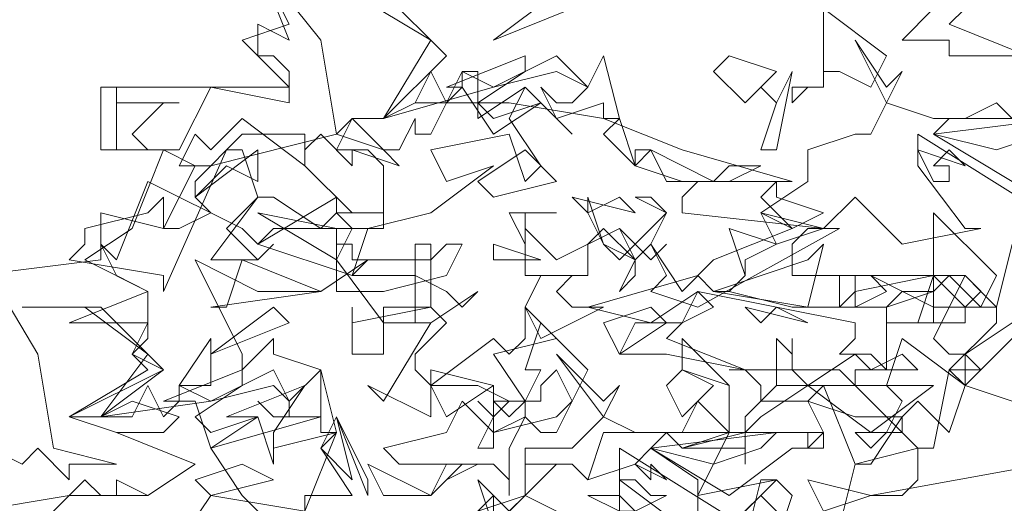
# Model space of a CAD drawing. Header units: millimetres. Extents: x 4234 to 4704, y 1542 to 2004.
# Tile 76 of 256: x 4292 to 4298, y 1738 to 1741. Entities that reach past the tile are written whole.
import ezdxf

# ---------------------------------------------------------------- set-up
doc = ezdxf.new("R2010")
doc.units = ezdxf.units.MM
doc.layers.add('BOD', color=40, linetype='Continuous')
doc.layers.add('DIMENSIONS', color=7, linetype='Continuous')
pattern_1 = [(90, (3399.144, -158.445), (-8.980256, 8.980256), [2.38125, -15.57926]), (45, (3399.144, -158.445), (-8.980256, 8.980256), [2.38125, -10.31875]), (135, (3399.144, -158.445), (-8.980256, -8.980256), [2.38125, -10.31875])]

# ---------------------------------------------------------------- blocks, each defined once
blk = doc.blocks.new('A$Cf9015526')
at = {"color": 116, "lineweight": 0, "true_color": 0x136734}
for points in [[(0.4886, 2.576), (0.6218, 2.5982), (0.7328, 2.5982), (0.7995, 2.6427), (0.6884, 2.6871), (0.6218, 2.7093), (0.7328, 2.7759), (0.7106, 2.7981), (0.7328, 2.8203), (0.7328, 2.8425), (0.6218, 2.8425), (0.7328, 2.8869), (0.644, 2.9314), (0.7106, 2.9758), (0.755, 3.0868), (0.6662, 3.0868), (0.6662, 3.1756), (0.9327, 3.1756), (0.8661, 3.2423), (0.9327, 3.2645), (0.8883, 3.3533)], [(1.9986, 2.6427), (1.7544, 2.5982), (1.7988, 2.5982), (1.821, 2.6205), (1.821, 2.6649), (1.7322, 2.6427), (1.6877, 2.7537), (1.6211, 2.7537), (1.6211, 2.8203), (1.6433, 2.7981), (1.6433, 2.8203), (1.6433, 2.7981), (1.6433, 2.7759), (1.6655, 2.7537), (1.7322, 2.7981), (1.7544, 2.7759), (1.7988, 2.7981), (1.821, 2.7759), (1.7322, 2.7759), (1.7322, 2.7537), (1.821, 2.6649), (1.8432, 2.6649), (1.8654, 2.7759), (1.932, 2.8425), (1.932, 2.8647), (1.9098, 2.8647), (1.8432, 2.8647), (1.8432, 2.8869), (1.7988, 2.8869), (1.7766, 2.8647), (1.7544, 2.8647), (1.71, 2.8647), (1.71, 2.9091), (1.7322, 2.9091), (1.7322, 2.8647), (1.7766, 2.8869), (1.7544, 2.9091), (1.8432, 2.8647), (1.8876, 2.8647), (1.9098, 2.8869), (1.8876, 2.9091), (1.932, 2.8647), (1.9542, 2.9536)], [(1.9986, 2.998), (1.821, 3.109), (1.821, 3.0646), (1.8876, 2.9758), (1.9098, 2.9758), (1.7988, 2.9536), (1.7322, 3.0202), (1.6877, 2.9758), (1.71, 2.9758), (1.5101, 2.8647), (1.4435, 2.8869), (1.4657, 2.9091), (1.4435, 2.9536), (1.4213, 2.9314), (1.3768, 2.9536), (1.3546, 2.998), (1.3546, 3.0202), (1.3768, 2.9536), (1.3991, 2.9314), (1.4657, 2.998), (1.4435, 3.0202), (1.4213, 3.0202), (1.4657, 2.998), (1.4435, 2.9536), (1.4879, 2.8869), (1.5323, 2.9314), (1.6433, 2.9758), (1.5989, 2.998), (1.6655, 3.0424), (1.6655, 3.0868), (1.7322, 3.109), (1.7544, 3.109), (1.7766, 3.1534), (1.7322, 3.2423), (1.7766, 3.1756), (1.7988, 3.1978), (1.7766, 3.1534), (1.8432, 3.1312), (1.8876, 3.1312), (1.932, 3.1534), (1.9542, 3.1312), (1.8654, 3.1312), (1.8432, 3.109), (1.9542, 3.0424)], [(0.4886, 2.9091), (0.6662, 2.9314), (0.6662, 2.998), (0.755, 2.9758), (0.7995, 3.0646), (0.8217, 3.0646), (0.9993, 3.109), (1.0215, 3.1312), (1.0659, 3.1312), (1.1104, 3.1534), (1.2436, 3.1534), (1.3768, 3.1312), (1.4879, 3.0868), (1.6433, 3.0424), (1.5101, 3.0424), (1.4879, 3.0202), (1.4879, 2.998), (1.6877, 2.9758), (1.6655, 2.9758), (1.6433, 2.9536), (1.6433, 2.9091), (1.8876, 2.9091), (1.8432, 2.8203), (1.8654, 2.7981), (1.8876, 2.7981), (1.8876, 2.7537), (1.9542, 2.7315)], [(0.9549, 2.576), (0.9993, 2.6871), (0.9771, 2.6649), (1.0215, 2.5982), (0.9549, 2.5982), (0.9549, 2.576), (0.8217, 2.5982), (0.7773, 2.5316)], [(0.5996, 2.576), (0.644, 2.6205), (0.6662, 2.5982), (0.6884, 2.5982), (0.6884, 2.6205), (0.7328, 2.5982), (0.7995, 2.6427), (0.6884, 2.6871), (0.755, 2.6871), (0.7773, 2.7093), (0.7106, 2.7315), (0.6662, 2.7093), (0.6218, 2.7093), (0.755, 2.7759), (0.7106, 2.7981), (0.7328, 2.8425), (0.7328, 2.8869), (0.6884, 2.9091), (0.6662, 2.9536), (0.6884, 2.9314), (0.7328, 3.0424), (0.8661, 2.9758), (0.8883, 2.9536), (0.9993, 3.0202), (0.9993, 2.998), (1.0659, 2.998), (1.0659, 2.9758), (0.9105, 2.9758), (0.8883, 2.9536), (1.0215, 2.9091), (1.0437, 2.9314), (0.9771, 2.8869), (0.8883, 2.8869), (0.7995, 2.9314), (0.8661, 2.7981), (0.8661, 2.7759), (0.9105, 2.8203), (0.9105, 2.7981), (0.9771, 2.7759), (0.9771, 2.7093), (0.8217, 2.6649), (0.8661, 2.5982), (0.8883, 2.576)], [(0.5108, 2.9091), (0.5774, 2.7981), (0.5996, 2.6649), (0.6884, 2.6427), (0.6218, 2.6427), (0.6218, 2.6205), (0.5774, 2.6649), (0.5552, 2.6427), (0.4664, 2.6871)], [(1.5101, 2.5538), (1.5101, 2.6205), (1.4435, 2.6649), (1.4213, 2.6427), (1.3546, 2.6205), (1.3324, 2.6427), (1.3102, 2.6427), (1.2658, 2.5982), (1.3102, 2.576), (1.2658, 2.5982), (1.2658, 2.6427), (1.3324, 2.6427), (1.3546, 2.6205), (1.3768, 2.6871), (1.4657, 2.6871), (1.4879, 2.6649), (1.5545, 2.6871), (1.5545, 2.7093), (1.5545, 2.7537), (1.4879, 2.7759), (1.4879, 2.8203), (1.5545, 2.7537), (1.5545, 2.6871), (1.5767, 2.6871), (1.6655, 2.6871), (1.6877, 2.6871), (1.6877, 2.6649), (1.6655, 2.6649), (1.6655, 2.6871), (1.5545, 2.6871), (1.5101, 2.5982), (1.6211, 2.6205), (1.5989, 2.6205), (1.5767, 2.5316)], [(1.5767, 2.5538), (1.3991, 2.6649), (1.3991, 2.6205), (1.4879, 2.5538)], [(1.1992, 2.576), (1.2658, 2.5982), (1.2658, 2.6649), (1.3102, 2.6649), (1.3324, 2.6649), (1.3768, 2.7093), (1.3102, 2.7981), (1.3768, 2.7315), (1.3991, 2.7537), (1.3768, 2.7093), (1.4213, 2.6871), (1.4879, 2.6871), (1.5101, 2.7315), (1.5545, 2.6871), (1.4657, 2.6871), (1.4435, 2.6649), (1.5545, 2.5982), (1.6433, 2.6649), (1.6655, 2.6649), (1.6877, 2.6871), (1.6655, 2.7315), (1.5989, 2.7315), (1.5989, 2.7537), (1.5767, 2.7759), (1.5545, 2.7759), (1.71, 2.7759), (1.7322, 2.7537), (1.6877, 2.7537), (1.6655, 2.7315), (1.7322, 2.7093), (1.7544, 2.7093), (1.7988, 2.7093), (1.7544, 2.6427), (1.7322, 2.6427), (1.71, 2.5538)]]:
    blk.add_lwpolyline(points, dxfattribs=at)
for points in [[(0.9993, 3.109), (1.0659, 3.0868), (1.0882, 3.0646), (1.0215, 3.0868), (1.0215, 3.0646), (0.9771, 3.109), (0.9549, 3.0868), (0.9549, 3.0646), (0.8661, 3.1312), (0.8217, 3.0868), (0.7995, 3.109), (0.7773, 3.0646), (0.7995, 3.0646), (0.755, 3.0868), (0.6884, 3.0868), (0.6884, 3.1756), (0.6884, 3.1534), (0.7773, 3.1534), (0.755, 3.1534), (0.7106, 3.109), (0.7328, 3.0868), (0.7773, 3.0868), (0.8217, 3.1756), (0.9327, 3.1534), (0.9327, 3.1978), (0.9105, 3.22), (0.8883, 3.22), (0.8883, 3.2645), (0.9327, 3.2423), (0.8883, 3.3533), (0.9771, 3.2423)], [(1.8876, 3.2867), (1.8654, 3.2645), (1.9764, 3.22), (1.8654, 3.22), (1.8654, 3.2423), (1.7988, 3.2423), (1.8432, 3.2867), (1.9098, 3.2867), (1.932, 3.3311), (1.9542, 3.3089)], [(1.1548, 3.22), (1.0659, 3.1312), (1.1326, 3.2423), (1.0215, 3.3089), (0.9549, 3.3089), (1.0659, 3.3089)], [(1.2214, 3.2423), (1.3102, 3.3089), (1.3324, 3.2867)], [(1.7544, 3.1756), (1.71, 3.1978), (1.6877, 3.1978), (1.6877, 3.1756), (1.6655, 3.1756), (1.6433, 3.1534), (1.6433, 3.1756), (1.6877, 3.1756), (1.6877, 3.22), (1.6877, 3.2867), (1.7766, 3.22)], [(1.3768, 3.1312), (1.3768, 3.1534), (1.3102, 3.1312), (1.288, 3.1756), (1.3102, 3.1534), (1.3324, 3.1534), (1.3546, 3.1756), (1.3102, 3.1978), (1.2214, 3.1756), (1.0659, 3.1312), (1.1104, 3.1534), (1.1326, 3.1978), (1.1548, 3.1534), (1.177, 3.1756), (1.177, 3.1978), (1.2214, 3.1756), (1.3102, 3.22), (1.3546, 3.1756), (1.3768, 3.22), (1.3991, 3.1312)], [(1.1992, 3.1534), (1.2214, 3.1312), (1.288, 3.1534), (1.2214, 3.109), (1.177, 3.1756), (1.1548, 3.1756), (1.2658, 3.22), (1.2658, 3.1978)], [(1.5767, 3.1534), (1.5323, 3.1978), (1.5545, 3.22), (1.6211, 3.1978)], [(1.1992, 3.1534), (1.1992, 3.1312), (1.2658, 3.1756), (1.3324, 3.109), (1.2658, 3.1756), (1.2436, 3.1312), (1.288, 3.0646), (1.2658, 3.0424), (1.2436, 3.109), (1.1326, 3.0868), (1.1548, 3.0424), (1.2214, 3.0646), (1.1326, 2.998), (1.0437, 2.9758), (1.0215, 2.9091), (1.1104, 2.9091), (1.1548, 2.8869), (1.177, 2.8647), (1.1992, 2.8869), (1.1326, 2.8425), (1.0659, 2.8425), (0.9993, 2.9314), (1.0215, 2.9758), (0.9993, 2.998), (0.9771, 2.9758), (0.9105, 3.0202), (0.8883, 3.0202), (0.8439, 2.9758), (0.8883, 2.9314), (0.9105, 2.9536), (0.8883, 2.9314), (0.8661, 2.9314), (0.8217, 2.9314), (0.8883, 3.0202), (0.8661, 3.0868), (0.8439, 3.0868), (0.755, 2.8869), (0.755, 2.9091), (0.6218, 2.9314), (0.644, 2.9536), (0.644, 2.9758), (0.7328, 2.998), (0.755, 3.0202), (0.755, 2.9758), (0.7773, 2.9758), (0.8217, 2.998), (0.7995, 3.0202), (0.7995, 3.0424), (0.8661, 3.109), (0.9549, 3.109), (0.9549, 3.0646), (1.0215, 2.998), (1.0437, 2.998), (1.0659, 2.998), (1.0659, 3.0646), (1.0437, 3.0868), (0.9993, 3.0868), (1.0215, 3.1312), (1.0659, 3.0868), (1.0882, 3.0868), (1.1104, 3.1312), (1.1104, 3.109), (1.1326, 3.109), (1.177, 3.1978), (1.1992, 3.1978)], [(1.5989, 3.0868), (1.6211, 3.1534), (1.5989, 3.1756), (1.6211, 3.1534), (1.6433, 3.1978), (1.6211, 3.0868)], [(1.3768, 3.109), (1.3991, 3.1312), (1.4213, 3.0646)], [(1.932, 3.0868), (1.8432, 3.109), (2.0209, 3.1312), (1.9986, 3.109)], [(0.8439, 3.0646), (0.7995, 3.0202), (0.8883, 3.0868), (0.8883, 3.0424)], [(1.2214, 3.0202), (1.1992, 3.0424), (1.2658, 3.0868), (1.3102, 3.0424)], [(1.4213, 3.0646), (1.4879, 3.0424), (1.4213, 3.0646), (1.4213, 3.0868), (1.4435, 3.0868)], [(1.5545, 3.0646), (1.5989, 3.0646), (1.5545, 3.0424), (1.4657, 3.0424), (1.4435, 3.0868), (1.5323, 3.0424)], [(1.8876, 3.0646), (1.8654, 3.0868), (1.8432, 3.0646), (1.8654, 3.0646), (1.8654, 3.0424), (1.8432, 3.0424), (1.821, 3.0868)], [(1.6877, 2.998), (1.6433, 2.9758), (1.5989, 3.0202), (1.6211, 3.0424), (1.6211, 3.0202)], [(1.3991, 3.0202), (1.3546, 2.998), (1.3324, 3.0202), (1.4213, 2.998)], [(0.9993, 2.9314), (0.8883, 2.998), (0.9993, 2.9758)], [(1.2658, 2.998), (1.2658, 2.9536), (1.2436, 2.998), (1.3102, 2.998)], [(1.6211, 2.9536), (1.5989, 2.998), (1.6877, 2.9758)], [(1.9098, 2.8647), (1.8654, 2.9091), (1.8432, 2.8869), (1.8432, 2.8425), (1.821, 2.8425), (1.7988, 2.8425), (1.7766, 2.8425), (1.8432, 2.8425), (1.8432, 2.9091), (1.8432, 2.998), (1.932, 2.9091)], [(1.3991, 2.9758), (1.4213, 2.9314), (1.4213, 2.9091), (1.3991, 2.8869), (1.4213, 2.9314), (1.3768, 2.9758), (1.3546, 2.9536), (1.3546, 2.9091), (1.2658, 2.9091), (1.2658, 2.9758), (1.3102, 2.9314)], [(1.5767, 2.9314), (1.5767, 2.9091), (1.5545, 2.8869), (1.6433, 2.8647), (1.71, 2.8647), (1.7322, 2.8869), (1.8432, 2.9091), (1.8432, 2.8869), (1.7766, 2.8647), (1.7766, 2.7759), (1.7544, 2.7981), (1.71, 2.7981), (1.7322, 2.8203), (1.7322, 2.8425), (1.5101, 2.8869), (1.4435, 2.8425), (1.3546, 2.8647), (1.5101, 2.9091), (1.5323, 2.8869), (1.5545, 2.8869), (1.5767, 2.9091), (1.5545, 2.9758), (1.6211, 2.9536)], [(1.4657, 2.9536), (1.4435, 2.9314), (1.3991, 2.9758), (1.4435, 2.9314)], [(1.1326, 2.9314), (1.1548, 2.9536), (1.177, 2.9536), (1.1548, 2.9091), (1.0659, 2.8869), (0.9993, 2.8869), (0.9993, 2.9536), (1.0215, 2.9536), (1.0215, 2.9314)], [(1.1548, 2.8425), (1.1104, 2.7981), (1.1104, 2.7759), (1.1326, 2.7537), (1.2214, 2.8203), (1.2436, 2.7981), (1.2658, 2.8203), (1.2658, 2.8647), (1.3102, 2.8203), (1.2214, 2.7981), (1.2658, 2.7315), (1.2658, 2.7093), (1.2214, 2.6871), (1.2214, 2.7093), (1.2436, 2.7315), (1.1992, 2.7537), (1.1326, 2.7537), (1.1326, 2.7093), (1.0437, 2.7537), (1.0659, 2.7315), (1.1326, 2.8425), (1.1104, 2.8425), (1.1104, 2.9536), (1.1326, 2.9536), (1.1326, 2.8647)], [(1.2214, 2.9314), (1.2214, 2.9536), (1.288, 2.9314)], [(1.5323, 2.8869), (1.6655, 2.9314), (1.6877, 2.9536), (1.6655, 2.8647)], [(0.8217, 2.8647), (0.8439, 2.8647), (0.8661, 2.9314), (0.9771, 2.8869)], [(1.3546, 2.9091), (1.3324, 2.9091), (1.3102, 2.8869), (1.3324, 2.8647), (1.3768, 2.8647), (1.288, 2.8203), (1.2658, 2.8647), (1.288, 2.9091)], [(1.8876, 2.8425), (1.821, 2.8425), (1.8432, 2.9091), (1.8876, 2.8647)], [(1.4879, 2.8425), (1.4657, 2.8203), (1.5767, 2.7759), (1.4657, 2.7981), (1.3991, 2.7981), (1.4213, 2.8425), (1.4879, 2.8425), (1.5101, 2.8869), (1.5323, 2.8647)], [(0.755, 2.7759), (0.6662, 2.7093), (0.7328, 2.7981), (0.644, 2.8647), (0.5552, 2.8647), (0.6662, 2.8647)], [(0.8217, 2.7981), (0.9105, 2.8647), (0.9327, 2.8425)], [(1.1326, 2.8647), (1.0659, 2.8647), (1.0659, 2.7981), (1.0215, 2.7981), (1.0215, 2.8647), (1.0215, 2.8425)], [(1.3991, 2.7981), (1.3768, 2.8425), (1.4435, 2.8647), (1.4657, 2.8425)], [(1.6211, 2.8647), (1.6655, 2.8425), (1.5767, 2.8647), (1.5989, 2.8425)], [(1.3324, 2.7315), (1.3102, 2.7759), (1.288, 2.7537), (1.288, 2.7315), (1.2658, 2.7315), (1.2436, 2.7093), (1.2214, 2.7315), (1.2658, 2.7315), (1.288, 2.7759), (1.2658, 2.7759), (1.288, 2.8425), (1.3546, 2.7759)], [(2.0209, 2.8203), (1.9542, 2.8203), (1.9098, 2.7759), (1.8876, 2.7981), (1.9542, 2.8425), (1.9764, 2.8425)], [(0.7773, 2.7537), (0.8217, 2.8203), (0.8217, 2.7537)], [(1.8654, 2.6871), (1.821, 2.7315), (1.7988, 2.7093), (1.7988, 2.6871), (1.7766, 2.6871), (1.7544, 2.6649), (1.7322, 2.6871), (1.7766, 2.6871), (1.7988, 2.7315), (1.7766, 2.7537), (1.7988, 2.8203), (1.8876, 2.7537)], [(0.9771, 2.6871), (0.9771, 2.7093), (0.9105, 2.7093), (0.8883, 2.7315), (0.9105, 2.7093), (0.9327, 2.7093), (0.9327, 2.7315), (0.9105, 2.7537), (0.8217, 2.7315), (0.6662, 2.7093), (0.7106, 2.7093), (0.7328, 2.7537), (0.755, 2.7093), (0.7773, 2.7315), (0.7773, 2.7537), (0.8217, 2.7315), (0.9105, 2.7759), (0.9327, 2.7315), (0.9771, 2.7759), (0.9993, 2.6871)], [(0.7995, 2.7093), (0.8217, 2.6871), (0.8883, 2.7093), (0.8217, 2.6649), (0.7995, 2.7315), (0.755, 2.7315), (0.8661, 2.7759), (0.8661, 2.7537)], [(1.1548, 2.7093), (1.1326, 2.7537), (1.1326, 2.7759), (1.2214, 2.7537)], [(1.4879, 2.7093), (1.4657, 2.7537), (1.4879, 2.7759), (1.5323, 2.7537)], [(1.8876, 2.7537), (1.9542, 2.7315), (1.8876, 2.7537), (1.8654, 2.7759), (1.9098, 2.7759)], [(0.9105, 2.6871), (0.9105, 2.6649), (0.9993, 2.6871), (0.9105, 2.6649), (0.9105, 2.6427), (0.8883, 2.7093), (0.8439, 2.7093), (0.9549, 2.7537)], [(1.1992, 2.6649), (1.2214, 2.7093), (1.1992, 2.7315), (1.2214, 2.7093), (1.2214, 2.7537), (1.2214, 2.6649)], [(1.7544, 2.6871), (1.6655, 2.7537), (1.5989, 2.7093), (1.5767, 2.6871), (1.5767, 2.6427), (1.5767, 2.6649), (1.4879, 2.6649), (1.5767, 2.6871), (1.5767, 2.7093), (1.6211, 2.7537), (1.8432, 2.7537)], [(1.3102, 2.7093), (1.3324, 2.7315), (1.3102, 2.6871), (1.288, 2.6871), (1.2658, 2.7093), (1.2436, 2.6649), (1.2436, 2.5982), (1.2436, 2.6205), (1.2214, 2.6427), (1.1992, 2.6427), (1.1548, 2.6205), (1.1992, 2.6427), (1.0882, 2.6427), (1.0659, 2.6649), (1.1548, 2.6871), (1.177, 2.7315), (1.2214, 2.6871)], [(0.9771, 2.6649), (0.9993, 2.7093), (1.0215, 2.6205)], [(1.0437, 2.5982), (0.9993, 2.7093), (1.0437, 2.6205)], [(1.5323, 2.6427), (1.4435, 2.6649), (1.6211, 2.6871), (1.5989, 2.6649)], [(0.8217, 2.5982), (0.7995, 2.6205), (0.8661, 2.6427), (0.9105, 2.6205)], [(1.1548, 2.6427), (1.177, 2.6427), (1.1326, 2.5982), (1.0659, 2.5982), (1.0437, 2.6427), (1.1326, 2.5982)], [(1.4657, 2.6205), (1.4435, 2.6427), (1.4435, 2.6205), (1.4213, 2.6427)], [(1.2658, 2.5982), (1.2214, 2.5538), (1.1992, 2.6205), (1.2436, 2.576)], [(1.4435, 2.5982), (1.4657, 2.5982), (1.4213, 2.576), (1.4213, 2.5538), (1.3991, 2.5316), (1.3991, 2.5094), (1.3768, 2.5316), (1.3991, 2.576), (1.3546, 2.5982), (1.3991, 2.5982), (1.4213, 2.576), (1.3991, 2.576), (1.3991, 2.6205), (1.4213, 2.6205)], [(1.6211, 2.5316), (1.6211, 2.576), (1.5989, 2.5982), (1.5767, 2.576), (1.5767, 2.5316), (1.5545, 2.5538), (1.6211, 2.6205), (1.6433, 2.5982)], [(1.6877, 2.576), (1.6655, 2.6205), (1.7544, 2.5982)], [(1.288, 2.5538), (1.2436, 2.5316), (1.1992, 2.576), (1.2214, 2.5982), (1.2214, 2.576)]]:
    blk.add_lwpolyline(points, close=True, dxfattribs=at)

msp = doc.modelspace()

# ---------------------------------------------------------------- hatches: boundary and pattern name
at = {"layer": 'DIMENSIONS'}
h = msp.add_hatch(dxfattribs=at)
h.set_pattern_fill('GRASS', color=256, scale=0.5)
h.set_pattern_definition(pattern_1)
h.paths.add_polyline_path([(4417.6425, 1844.3253), (4423.2951, 1838.2514), (4434.9969, 1847.6295), (4469.633, 1855.411), (4513.1489, 1877.6572), (4531.9103, 1892.8657), (4546.8873, 1910.4574), (4556.576, 1922.7476), (4577.553, 1933.381), (4592.7448, 1936.6466), (4614.9867, 1937.2699), (4624.0253, 1937.2699), (4633.3522, 1938.7107), (4636.3977, 1940.2306), (4631.8428, 1952.3869, 0.161807)])
h.paths.add_polyline_path([(4631.8428, 1952.3869), (4629.8752, 1957.6381), (4629.4018, 1957.3619), (4621.324, 1958.355), (4615.8552, 1959.6126), (4597.3065, 1970.6836), (4571.5628, 1964.4359), (4571.5628, 1952.3502), (4556.6565, 1951.2934), (4533.2051, 1949.7013), (4514.0135, 1931.7588), (4500.0937, 1928.3885), (4467.5142, 1910.2651), (4457.6487, 1889.7679), (4440.0951, 1876.8578), (4418.6103, 1858.4577), (4410.1637, 1852.3615), (4417.6425, 1844.3253, -0.161807)])
h.paths.add_polyline_path([(4548.0789, 1916.6002), (4552.8565, 1929.9377), (4546.693, 1932.1455), (4541.9153, 1918.808)], flags=24)
h.paths.add_polyline_path([(4503.0556, 1883.2742), (4507.8332, 1896.6117), (4501.6696, 1898.8196), (4496.892, 1885.482)], flags=24)
h.paths.add_polyline_path([(4451.7368, 1857.409), (4456.5145, 1870.7465), (4450.3509, 1872.9544), (4445.5733, 1859.6168)], flags=24)
h.paths.add_polyline_path([(4412.9931, 1854.3366), (4417.0765, 1849.9489), (4419.3393, 1852.0547), (4415.2559, 1856.4424)], flags=24)
h.paths.add_polyline_path([(4596.3471, 1950.1809), (4601.1248, 1963.5184), (4594.9612, 1965.7262), (4590.1836, 1952.3887)], flags=24)
h.paths.add_polyline_path([(4509.7992, 1914.4402), (4520.7716, 1919.9756), (4517.1217, 1927.2104), (4506.1494, 1921.675)], flags=24)
h.paths.add_polyline_path([(4321.6553, 1898.427), (4326.0339, 1896.392), (4327.3367, 1899.1951), (4322.958, 1901.2301)], flags=9)
h.paths.add_polyline_path([(4333.4365, 1891.9961), (4338.2762, 1888.46), (4340.0997, 1890.9559), (4335.26, 1894.492)], flags=9)
h.paths.add_polyline_path([(4351.1951, 1875.6427), (4355.5215, 1871.4944), (4357.6608, 1873.7255), (4353.3344, 1877.8738)], flags=9)
h.paths.add_polyline_path([(4373.9221, 1853.7811), (4378.2721, 1849.6575), (4380.3986, 1851.9008), (4376.0487, 1856.0244)], flags=9)
h.paths.add_polyline_path([(4389.205, 1846.109), (4392.5459, 1849.595), (4390.3143, 1851.7338), (4386.9734, 1848.2478)], flags=9)
h.paths.add_polyline_path([(4407.9742, 1825.8927), (4411.6376, 1829.0381), (4409.6239, 1831.3833), (4405.9606, 1828.2379)], flags=9)
h.paths.add_polyline_path([(4405.6972, 1823.1876), (4408.8355, 1819.5181), (4411.1846, 1821.5272), (4408.0463, 1825.1967)], flags=9)
h.paths.add_polyline_path([(4412.0765, 1813.536), (4414.8574, 1808.2263), (4417.5956, 1809.6604), (4414.8147, 1814.9701)], flags=9)
h.paths.add_polyline_path([(4306.0633, 1735.5308), (4308.3702, 1742.3082), (4305.4441, 1743.3042), (4303.1371, 1736.5268)], flags=9)
h.paths.add_polyline_path([(4289.1237, 1902.077), (4295.0617, 1902.8939), (4294.6404, 1905.9561), (4288.7025, 1905.1392)], flags=9)
h.paths.add_polyline_path([(4305.67, 1902.4686), (4311.5251, 1901.1867), (4312.1862, 1904.2062), (4306.331, 1905.4882)], flags=9)
h.paths.add_polyline_path([(4434.2122, 1813.2206), (4438.5999, 1817.304), (4436.4941, 1819.5668), (4432.1063, 1815.4834)], flags=9)
h.paths.add_polyline_path([(4381.102, 1865.7275), (4385.1854, 1861.3397), (4387.4482, 1863.4456), (4383.3648, 1867.8333)], flags=9)
h.paths.add_polyline_path([(4421.9781, 1821.8049), (4426.0615, 1817.4172), (4428.3243, 1819.523), (4424.2409, 1823.9108)], flags=9)
h.paths.add_polyline_path([(4410.3951, 1823.868), (4413.9297, 1827.1574), (4411.8239, 1829.4202), (4408.2893, 1826.1308)], flags=9)
h.paths.add_polyline_path([(4387.3909, 1817.4858), (4392.1686, 1830.8233), (4386.005, 1833.0311), (4381.2274, 1819.6936)], flags=9)
h.paths.add_polyline_path([(4347.9726, 1750.0597), (4352.7503, 1763.3972), (4346.5867, 1765.6051), (4341.8091, 1752.2675)], flags=9)
h.paths.add_polyline_path([(4341.4321, 1678.3148), (4346.2097, 1691.6523), (4340.0462, 1693.8601), (4335.2686, 1680.5226)], flags=9)
h.paths.add_polyline_path([(4323.3673, 1583.7016), (4328.1449, 1597.0392), (4321.9814, 1599.247), (4317.2037, 1585.9095)], flags=9)
h.paths.add_polyline_path([(4335.3652, 1700.4464), (4339.9795, 1713.3279), (4330.8251, 1716.6071), (4326.2108, 1703.7256)], flags=9)
h.paths.add_polyline_path([(4396.1792, 1839.031), (4404.6554, 1830.2107), (4406.8611, 1832.3304), (4398.3849, 1841.1506)], flags=9)
h.paths.add_polyline_path([(4396.4333, 1860.2956), (4402.6288, 1853.7761), (4403.7122, 1854.8057), (4397.5167, 1861.3251)], flags=9)
h.paths.add_polyline_path([(4349.0141, 1900.3774), (4363.5849, 1891.1608), (4365.102, 1893.5592), (4350.5312, 1902.7758)], flags=9)
h.paths.add_polyline_path([(4438.6658, 1769.7519), (4437.6109, 1764.1146), (4441.3279, 1763.4191), (4442.3828, 1769.0563)], flags=9)
h.paths.add_polyline_path([(4432.3393, 1775.0815), (4431.5916, 1769.3953), (4435.3409, 1768.9023), (4436.0886, 1774.5885)], flags=9)
h.paths.add_polyline_path([(4446.5759, 1765.0098), (4445.4726, 1759.3818), (4449.1836, 1758.6543), (4450.2868, 1764.2824)], flags=9)
h.paths.add_polyline_path([(4333.2801, 1902.1363), (4338.0795, 1900.1576), (4339.5209, 1903.6536), (4334.7215, 1905.6324)], flags=9)
h.paths.add_polyline_path([(4335.5168, 1907.037), (4340.8576, 1904.9473), (4342.2355, 1908.4689), (4336.8946, 1910.5586)], flags=9)
h.paths.add_polyline_path([(4338.3128, 1912.555), (4343.7532, 1910.7401), (4344.9499, 1914.3274), (4339.5095, 1916.1422)], flags=9)
h.paths.add_polyline_path([(4390.5848, 1863.0102), (4393.6134, 1859.8177), (4396.592, 1862.6434), (4393.5633, 1865.8359)], flags=9)
h.paths.add_polyline_path([(4431.1188, 1819.2282), (4434.1502, 1816.0327), (4437.1288, 1818.8584), (4434.0973, 1822.0539)], flags=9)
h.paths.add_polyline_path([(4421.1353, 1830.1653), (4424.1639, 1826.9728), (4427.1425, 1829.7985), (4424.1138, 1832.991)], flags=9)
h.paths.add_polyline_path([(4410.884, 1841.2141), (4413.9127, 1838.0216), (4416.8913, 1840.8473), (4413.8626, 1844.0398)], flags=9)
h.paths.add_polyline_path([(4400.5883, 1852.1946), (4403.617, 1849.0021), (4406.5956, 1851.8278), (4403.5669, 1855.0203)], flags=9)
h.paths.add_polyline_path([(4378.8646, 1874.7618), (4381.8961, 1871.5663), (4384.8747, 1874.392), (4381.8432, 1877.5875)], flags=9)
h = msp.add_hatch(dxfattribs=at)
h.set_pattern_fill('GRASS', color=256, scale=0.5)
h.set_pattern_definition(pattern_1)
h.paths.add_polyline_path([(4408.8621, 1832.1996), (4393.7747, 1848.4713), (4381.6113, 1830.9217), (4363.6012, 1808.7018), (4358.3674, 1803.3966), (4341.8853, 1775.147), (4339.6484, 1751.0878), (4324.4915, 1725.327), (4322.615, 1687.402), (4321.4896, 1659.197), (4314.6168, 1611.7031), (4291.9238, 1588.6095), (4316.1894, 1573.3254, -0.136079)])
h.paths.add_polyline_path([(4392.7529, 1820.4059), (4397.5305, 1833.7435), (4391.367, 1835.9513), (4386.5894, 1822.6138)], flags=24)
h.paths.add_polyline_path([(4353.3346, 1752.9799), (4358.1123, 1766.3174), (4351.9487, 1768.5253), (4347.1711, 1755.1877)], flags=24)
h.paths.add_polyline_path([(4340.7272, 1703.3666), (4345.3415, 1716.2481), (4336.1871, 1719.5273), (4331.5728, 1706.6458)], flags=24)
h = msp.add_hatch(dxfattribs=at)
h.set_pattern_fill('GRASS', color=256, scale=0.5)
h.set_pattern_definition(pattern_1)
h.paths.add_polyline_path([(4310.8274, 1570.4052, -0.136079), (4403.5002, 1829.2794), (4388.4127, 1845.5512), (4376.2493, 1828.0016), (4358.2392, 1805.7816), (4353.0055, 1800.4765), (4336.5233, 1772.2268), (4334.2864, 1748.1676), (4319.1295, 1722.4069), (4317.253, 1684.4818), (4316.1276, 1656.2769), (4309.2548, 1608.7829), (4286.5618, 1585.6893)])
h.paths.add_polyline_path([(4386.9246, 1816.184), (4392.6349, 1832.1251), (4386.4713, 1834.3329), (4380.7611, 1818.3918)], flags=24)
h.paths.add_polyline_path([(4335.4543, 1700.695), (4339.9559, 1713.262), (4330.8015, 1716.5412), (4326.2998, 1703.9742)], flags=24)

# ---------------------------------------------------------------- block references
at = {"layer": 'BOD', "xscale": 4.480026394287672, "yscale": 4.480026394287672, "zscale": 4.480026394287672}
msp.add_blockref('A$Cf9015526', (4289.5141, 1726.4293, 480.9174), dxfattribs=at)

doc.saveas('drawing.dxf')
